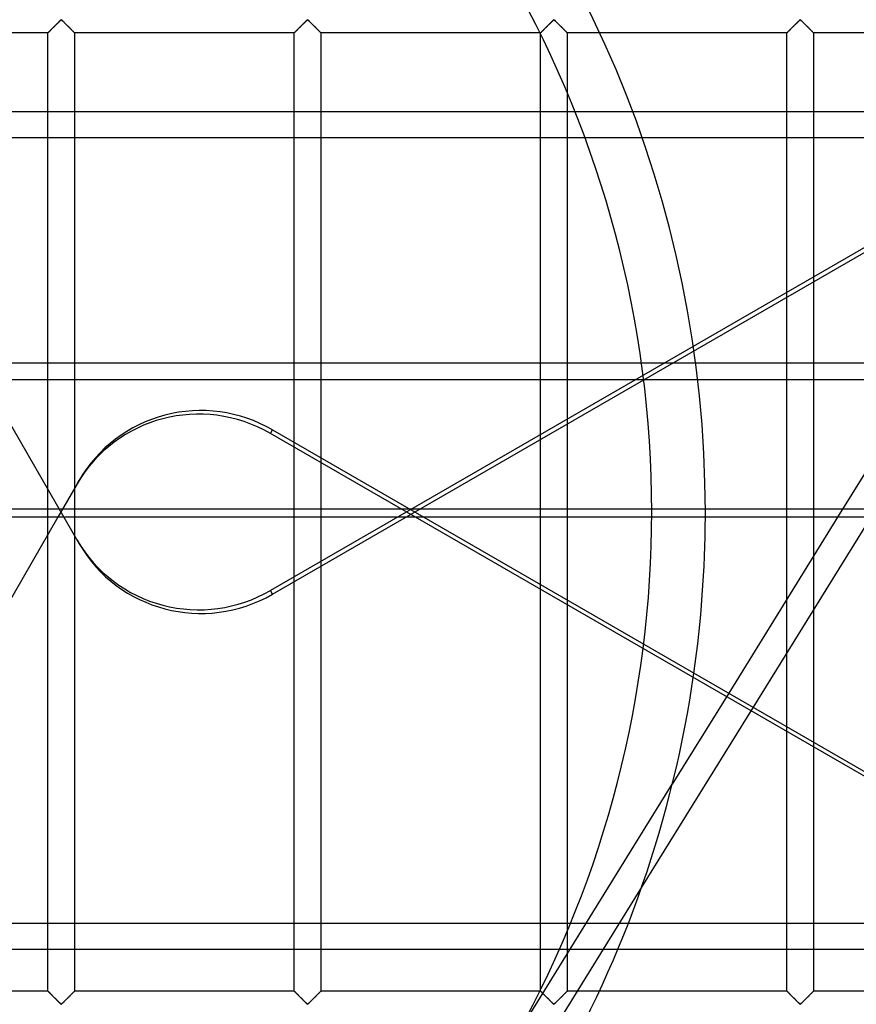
# Model space of a CAD drawing. Header units: millimetres. Extents: x -572 to 572, y -572 to 572.
# Tile 31 of 51: x 84 to 240, y -92 to 92. Entities that reach past the tile are written whole.
import ezdxf

# ---------------------------------------------------------------- set-up
doc = ezdxf.new("R2010")
doc.units = ezdxf.units.MM
doc.layers.add('MAIN-1', color=7, linetype='Continuous')
doc.layers.add('MAIN-2', color=7, linetype='Continuous')

msp = doc.modelspace()

# ---------------------------------------------------------------- linework, layer by layer
at = {"layer": 'MAIN-1'}
for p, q in [((527.5, 74.64), (-527.5, 74.64)), ((-527.5, 27.84), (527.5, 27.84)), ((527.5, -0.96), (-527.5, -0.96)), ((91.26, -0.96), (73.75, -31.28)), ((289.27, -76.79), (157.92, -0.96)), ((159.49, -0.96), (290.83, -76.79)), ((236.66, -0.96), (216.35, -33.79)), ((242.83, -0.96), (220.89, -36.41)), ((227.19, -16.26), (227.19, -0.96)), ((232.19, -0.96), (232.19, -8.19)), ((232.19, -18.16), (232.19, -42.93)), ((227.19, -40.05), (227.19, -26.24)), ((527.5, -76.79), (-527.5, -76.79))]:
    msp.add_line(p, q, dxfattribs=at)
msp.add_arc((0, 0), 212, 351.8531, 359.7405, dxfattribs=at)
at = {"layer": 'MAIN-2'}
for p, q in [((498.33, 421.9), (236.66, -0.96)), ((488.49, 191.81), (130.87, -14.66)), ((89.95, 89.95), (90.03, 90.03)), ((90.02, 90.02), (89.96, 89.96)), ((90.08, 90.08), (90.02, 90.02)), ((90.03, 90.03), (90.12, 90.12)), ((90.14, 90.14), (90.08, 90.08)), ((90.12, 90.12), (90.21, 90.21)), ((90.2, 90.2), (90.14, 90.14)), ((90.27, 90.27), (90.2, 90.2)), ((90.21, 90.21), (90.3, 90.3)), ((90.33, 90.33), (90.27, 90.27)), ((90.3, 90.3), (90.39, 90.39)), ((90.4, 90.4), (90.33, 90.33)), ((90.39, 90.39), (90.49, 90.48)), ((90.47, 90.47), (90.4, 90.4)), ((90.54, 90.53), (90.47, 90.47)), ((90.49, 90.48), (90.58, 90.58)), ((90.6, 90.6), (90.54, 90.53)), ((90.58, 90.58), (90.68, 90.68)), ((90.67, 90.67), (90.6, 90.6)), ((90.74, 90.74), (90.67, 90.67)), ((90.68, 90.68), (90.77, 90.77)), ((90.81, 90.81), (90.74, 90.74)), ((90.77, 90.77), (90.87, 90.87)), ((90.88, 90.88), (90.81, 90.81)), ((90.87, 90.87), (90.97, 90.96)), ((90.95, 90.95), (90.88, 90.88)), ((91.02, 91.01), (90.95, 90.95)), ((90.97, 90.96), (91.06, 91.06)), ((91.08, 91.08), (91.02, 91.01)), ((91.06, 91.06), (91.15, 91.15)), ((91.15, 91.15), (91.08, 91.08)), ((91.15, 91.15), (91.25, 91.24)), ((91.22, 91.21), (91.15, 91.15)), ((91.28, 91.28), (91.22, 91.21)), ((91.25, 91.24), (91.34, 91.33)), ((91.34, 91.34), (91.28, 91.28)), ((91.34, 91.33), (91.42, 91.42)), ((91.41, 91.4), (91.34, 91.34)), ((91.47, 91.46), (91.41, 91.4)), ((91.42, 91.42), (91.51, 91.5)), ((91.53, 91.52), (91.47, 91.46)), ((91.51, 91.5), (91.59, 91.58)), ((91.58, 91.58), (91.53, 91.52)), ((91.64, 91.63), (91.58, 91.58)), ((91.59, 91.58), (91.67, 91.66)), ((91.69, 91.68), (91.64, 91.63)), ((91.67, 91.66), (91.74, 91.72)), ((91.75, 91.73), (91.69, 91.68)), ((91.74, 91.72), (91.82, 91.79)), ((91.8, 91.77), (91.75, 91.73)), ((91.88, 91.8), (91.8, 91.77)), ((91.82, 91.79), (91.93, 91.79)), ((91.99, 91.74), (91.88, 91.8)), ((91.93, 91.79), (92.01, 91.72)), ((92.08, 91.66), (91.99, 91.74)), ((92.01, 91.72), (92.08, 91.66)), ((92.08, 91.66), (92.16, 91.58)), ((92.18, 91.56), (92.08, 91.66)), ((92.16, 91.58), (92.24, 91.5)), ((92.28, 91.46), (92.18, 91.56)), ((92.24, 91.5), (92.33, 91.42)), ((92.39, 91.36), (92.28, 91.46)), ((92.33, 91.42), (92.41, 91.33)), ((92.5, 91.25), (92.39, 91.36)), ((92.41, 91.33), (92.5, 91.24)), ((92.61, 91.13), (92.5, 91.25)), ((92.5, 91.24), (92.6, 91.15)), ((92.6, 91.15), (92.69, 91.06)), ((92.73, 91.02), (92.61, 91.13)), ((92.69, 91.06), (92.78, 90.96)), ((92.85, 90.9), (92.73, 91.02)), ((92.78, 90.96), (92.88, 90.87)), ((92.97, 90.78), (92.85, 90.9)), ((92.88, 90.87), (92.98, 90.77)), ((93.09, 90.66), (92.97, 90.78)), ((92.98, 90.77), (93.07, 90.68)), ((93.07, 90.68), (93.17, 90.58)), ((93.21, 90.54), (93.09, 90.66)), ((93.17, 90.58), (93.26, 90.48)), ((93.32, 90.42), (93.21, 90.54)), ((93.26, 90.48), (93.36, 90.39)), ((93.44, 90.31), (93.32, 90.42)), ((93.36, 90.39), (93.45, 90.3)), ((93.55, 90.2), (93.44, 90.31)), ((93.45, 90.3), (93.54, 90.21)), ((93.54, 90.21), (93.63, 90.12)), ((93.66, 90.09), (93.55, 90.2)), ((93.63, 90.12), (93.72, 90.03)), ((93.77, 89.98), (93.66, 90.09)), ((93.72, 90.03), (93.8, 89.95)), ((135.89, 89.95), (135.97, 90.03)), ((135.96, 90.02), (135.9, 89.96)), ((136.02, 90.08), (135.96, 90.02)), ((135.97, 90.03), (136.06, 90.12)), ((136.08, 90.14), (136.02, 90.08)), ((136.06, 90.12), (136.14, 90.21)), ((136.14, 90.2), (136.08, 90.14)), ((136.14, 90.21), (136.23, 90.3)), ((136.21, 90.27), (136.14, 90.2)), ((136.27, 90.33), (136.21, 90.27)), ((136.23, 90.3), (136.33, 90.39)), ((136.34, 90.4), (136.27, 90.33)), ((136.33, 90.39), (136.42, 90.48)), ((136.41, 90.47), (136.34, 90.4)), ((136.47, 90.53), (136.41, 90.47)), ((136.42, 90.48), (136.52, 90.58)), ((136.54, 90.6), (136.47, 90.53)), ((136.52, 90.58), (136.62, 90.68)), ((136.61, 90.67), (136.54, 90.6)), ((136.68, 90.74), (136.61, 90.67)), ((136.62, 90.68), (136.71, 90.77)), ((136.75, 90.81), (136.68, 90.74)), ((136.71, 90.77), (136.81, 90.87)), ((136.82, 90.88), (136.75, 90.81)), ((136.81, 90.87), (136.9, 90.96)), ((136.89, 90.95), (136.82, 90.88)), ((136.95, 91.01), (136.89, 90.95)), ((136.9, 90.96), (137, 91.06)), ((137.02, 91.08), (136.95, 91.01)), ((137, 91.06), (137.09, 91.15)), ((137.09, 91.15), (137.02, 91.08)), ((137.09, 91.15), (137.18, 91.24)), ((137.15, 91.21), (137.09, 91.15)), ((137.22, 91.28), (137.15, 91.21)), ((137.18, 91.24), (137.27, 91.33)), ((137.28, 91.34), (137.22, 91.28)), ((137.27, 91.33), (137.36, 91.42)), ((137.34, 91.4), (137.28, 91.34)), ((137.41, 91.46), (137.34, 91.4)), ((137.36, 91.42), (137.45, 91.5)), ((137.46, 91.52), (137.41, 91.46)), ((137.45, 91.5), (137.53, 91.58)), ((137.52, 91.58), (137.46, 91.52)), ((137.58, 91.63), (137.52, 91.58)), ((137.53, 91.58), (137.6, 91.66)), ((137.63, 91.68), (137.58, 91.63)), ((137.6, 91.66), (137.68, 91.72)), ((137.68, 91.73), (137.63, 91.68)), ((137.68, 91.72), (137.76, 91.79)), ((137.74, 91.77), (137.68, 91.73)), ((137.81, 91.8), (137.74, 91.77)), ((137.76, 91.79), (137.87, 91.79)), ((137.93, 91.74), (137.81, 91.8)), ((137.87, 91.79), (137.95, 91.72)), ((138.02, 91.66), (137.93, 91.74)), ((137.95, 91.72), (138.02, 91.66)), ((138.02, 91.66), (138.1, 91.58)), ((138.12, 91.56), (138.02, 91.66)), ((138.1, 91.58), (138.18, 91.5)), ((138.22, 91.46), (138.12, 91.56)), ((138.18, 91.5), (138.26, 91.42)), ((138.32, 91.36), (138.22, 91.46)), ((138.26, 91.42), (138.35, 91.33)), ((138.44, 91.25), (138.32, 91.36)), ((138.35, 91.33), (138.44, 91.24)), ((138.55, 91.13), (138.44, 91.25)), ((138.44, 91.24), (138.53, 91.15)), ((138.53, 91.15), (138.63, 91.06)), ((138.67, 91.02), (138.55, 91.13)), ((138.63, 91.06), (138.72, 90.96)), ((138.78, 90.9), (138.67, 91.02)), ((138.72, 90.96), (138.82, 90.87)), ((138.9, 90.78), (138.78, 90.9)), ((138.82, 90.87), (138.91, 90.77)), ((139.02, 90.66), (138.9, 90.78)), ((138.91, 90.77), (139.01, 90.68)), ((139.01, 90.68), (139.11, 90.58)), ((139.14, 90.54), (139.02, 90.66)), ((139.11, 90.58), (139.2, 90.48)), ((139.26, 90.42), (139.14, 90.54)), ((139.2, 90.48), (139.3, 90.39)), ((139.38, 90.31), (139.26, 90.42)), ((139.3, 90.39), (139.39, 90.3)), ((139.49, 90.2), (139.38, 90.31)), ((139.39, 90.3), (139.48, 90.21)), ((139.48, 90.21), (139.57, 90.12)), ((139.6, 90.09), (139.49, 90.2)), ((139.57, 90.12), (139.65, 90.03)), ((139.7, 89.98), (139.6, 90.09)), ((139.65, 90.03), (139.74, 89.95)), ((181.82, 89.95), (181.91, 90.03)), ((181.89, 90.02), (181.83, 89.96)), ((181.95, 90.08), (181.89, 90.02)), ((181.91, 90.03), (181.99, 90.12)), ((182.02, 90.14), (181.95, 90.08)), ((181.99, 90.12), (182.08, 90.21)), ((182.08, 90.2), (182.02, 90.14)), ((182.08, 90.21), (182.17, 90.3)), ((182.14, 90.27), (182.08, 90.2)), ((182.21, 90.33), (182.14, 90.27)), ((182.17, 90.3), (182.27, 90.39)), ((182.28, 90.4), (182.21, 90.33)), ((182.27, 90.39), (182.36, 90.48)), ((182.34, 90.47), (182.28, 90.4)), ((182.41, 90.53), (182.34, 90.47)), ((182.36, 90.48), (182.46, 90.58)), ((182.48, 90.6), (182.41, 90.53)), ((182.46, 90.58), (182.55, 90.68)), ((182.55, 90.67), (182.48, 90.6)), ((182.55, 90.68), (182.65, 90.77)), ((182.62, 90.74), (182.55, 90.67)), ((182.69, 90.81), (182.62, 90.74)), ((182.65, 90.77), (182.75, 90.87)), ((182.76, 90.88), (182.69, 90.81)), ((182.75, 90.87), (182.84, 90.96)), ((182.82, 90.95), (182.76, 90.88)), ((182.89, 91.01), (182.82, 90.95)), ((182.84, 90.96), (182.94, 91.06)), ((182.96, 91.08), (182.89, 91.01)), ((182.94, 91.06), (183.03, 91.15)), ((183.02, 91.15), (182.96, 91.08)), ((183.09, 91.21), (183.02, 91.15)), ((183.03, 91.15), (183.12, 91.24)), ((183.16, 91.28), (183.09, 91.21)), ((183.12, 91.24), (183.21, 91.33)), ((183.22, 91.34), (183.16, 91.28)), ((183.21, 91.33), (183.3, 91.42)), ((183.28, 91.4), (183.22, 91.34)), ((183.34, 91.46), (183.28, 91.4)), ((183.3, 91.42), (183.38, 91.5)), ((183.4, 91.52), (183.34, 91.46)), ((183.38, 91.5), (183.46, 91.58)), ((183.46, 91.58), (183.4, 91.52)), ((183.46, 91.58), (183.54, 91.66)), ((183.52, 91.63), (183.46, 91.58)), ((183.57, 91.68), (183.52, 91.63)), ((183.54, 91.66), (183.62, 91.72)), ((183.62, 91.73), (183.57, 91.68)), ((183.62, 91.72), (183.69, 91.79)), ((183.68, 91.77), (183.62, 91.73)), ((183.75, 91.8), (183.68, 91.77)), ((183.69, 91.79), (183.81, 91.79)), ((183.86, 91.74), (183.75, 91.8)), ((183.81, 91.79), (183.88, 91.72)), ((183.96, 91.66), (183.86, 91.74)), ((183.88, 91.72), (183.96, 91.66)), ((183.96, 91.66), (184.04, 91.58)), ((184.05, 91.56), (183.96, 91.66)), ((184.04, 91.58), (184.12, 91.5)), ((184.15, 91.46), (184.05, 91.56)), ((184.12, 91.5), (184.2, 91.42)), ((184.26, 91.36), (184.15, 91.46)), ((184.2, 91.42), (184.29, 91.33)), ((184.37, 91.25), (184.26, 91.36)), ((184.29, 91.33), (184.38, 91.24)), ((184.49, 91.13), (184.37, 91.25)), ((184.38, 91.24), (184.47, 91.15)), ((184.47, 91.15), (184.56, 91.06)), ((184.6, 91.02), (184.49, 91.13)), ((184.56, 91.06), (184.66, 90.96)), ((184.72, 90.9), (184.6, 91.02)), ((184.66, 90.96), (184.75, 90.87)), ((184.84, 90.78), (184.72, 90.9)), ((184.75, 90.87), (184.85, 90.77)), ((184.96, 90.66), (184.84, 90.78)), ((184.85, 90.77), (184.95, 90.68)), ((184.95, 90.68), (185.04, 90.58)), ((185.08, 90.54), (184.96, 90.66)), ((185.04, 90.58), (185.14, 90.48)), ((185.2, 90.42), (185.08, 90.54)), ((185.14, 90.48), (185.23, 90.39)), ((185.32, 90.31), (185.2, 90.42)), ((185.23, 90.39), (185.33, 90.3)), ((185.43, 90.2), (185.32, 90.31)), ((185.33, 90.3), (185.42, 90.21)), ((185.42, 90.21), (185.51, 90.12)), ((185.54, 90.09), (185.43, 90.2)), ((185.51, 90.12), (185.59, 90.03)), ((185.64, 89.98), (185.54, 90.09)), ((185.59, 90.03), (185.68, 89.95)), ((227.76, 89.95), (227.85, 90.03)), ((227.83, 90.02), (227.77, 89.96)), ((227.89, 90.08), (227.83, 90.02)), ((227.85, 90.03), (227.93, 90.12)), ((227.95, 90.14), (227.89, 90.08)), ((227.93, 90.12), (228.02, 90.21)), ((228.02, 90.2), (227.95, 90.14)), ((228.02, 90.21), (228.11, 90.3)), ((228.08, 90.27), (228.02, 90.2)), ((228.15, 90.33), (228.08, 90.27)), ((228.11, 90.3), (228.2, 90.39)), ((228.21, 90.4), (228.15, 90.33)), ((228.2, 90.39), (228.3, 90.48)), ((228.28, 90.47), (228.21, 90.4)), ((228.35, 90.53), (228.28, 90.47)), ((228.3, 90.48), (228.39, 90.58)), ((228.42, 90.6), (228.35, 90.53)), ((228.39, 90.58), (228.49, 90.68)), ((228.49, 90.67), (228.42, 90.6)), ((228.49, 90.68), (228.59, 90.77)), ((228.56, 90.74), (228.49, 90.67)), ((228.62, 90.81), (228.56, 90.74)), ((228.59, 90.77), (228.68, 90.87)), ((228.69, 90.88), (228.62, 90.81)), ((228.68, 90.87), (228.78, 90.96)), ((228.76, 90.95), (228.69, 90.88)), ((228.83, 91.01), (228.76, 90.95)), ((228.78, 90.96), (228.87, 91.06)), ((228.9, 91.08), (228.83, 91.01)), ((228.87, 91.06), (228.97, 91.15)), ((228.96, 91.15), (228.9, 91.08)), ((229.03, 91.21), (228.96, 91.15)), ((228.97, 91.15), (229.06, 91.24)), ((229.09, 91.28), (229.03, 91.21)), ((229.06, 91.24), (229.15, 91.33)), ((229.16, 91.34), (229.09, 91.28)), ((229.15, 91.33), (229.24, 91.42)), ((229.22, 91.4), (229.16, 91.34)), ((229.28, 91.46), (229.22, 91.4)), ((229.24, 91.42), (229.32, 91.5)), ((229.34, 91.52), (229.28, 91.46)), ((229.32, 91.5), (229.4, 91.58)), ((229.4, 91.58), (229.34, 91.52)), ((229.4, 91.58), (229.48, 91.66)), ((229.45, 91.63), (229.4, 91.58)), ((229.51, 91.68), (229.45, 91.63)), ((229.48, 91.66), (229.55, 91.72)), ((229.56, 91.73), (229.51, 91.68)), ((229.55, 91.72), (229.63, 91.79)), ((229.61, 91.77), (229.56, 91.73)), ((229.69, 91.8), (229.61, 91.77)), ((229.63, 91.79), (229.74, 91.79)), ((229.8, 91.74), (229.69, 91.8)), ((229.74, 91.79), (229.82, 91.72)), ((229.89, 91.66), (229.8, 91.74)), ((229.82, 91.72), (229.9, 91.66)), ((229.99, 91.56), (229.89, 91.66)), ((229.9, 91.66), (229.97, 91.58)), ((229.97, 91.58), (230.05, 91.5)), ((230.09, 91.46), (229.99, 91.56)), ((230.05, 91.5), (230.14, 91.42)), ((230.2, 91.36), (230.09, 91.46)), ((230.14, 91.42), (230.23, 91.33)), ((230.31, 91.25), (230.2, 91.36)), ((230.23, 91.33), (230.32, 91.24)), ((230.42, 91.13), (230.31, 91.25)), ((230.32, 91.24), (230.41, 91.15)), ((230.41, 91.15), (230.5, 91.06)), ((230.54, 91.02), (230.42, 91.13)), ((230.5, 91.06), (230.6, 90.96)), ((230.66, 90.9), (230.54, 91.02)), ((230.6, 90.96), (230.69, 90.87)), ((230.78, 90.78), (230.66, 90.9)), ((230.69, 90.87), (230.79, 90.77)), ((230.9, 90.66), (230.78, 90.78)), ((230.79, 90.77), (230.88, 90.68)), ((230.88, 90.68), (230.98, 90.58)), ((231.02, 90.54), (230.9, 90.66)), ((230.98, 90.58), (231.08, 90.48)), ((231.14, 90.42), (231.02, 90.54)), ((231.08, 90.48), (231.17, 90.39)), ((231.25, 90.31), (231.14, 90.42)), ((231.17, 90.39), (231.27, 90.3)), ((231.37, 90.2), (231.25, 90.31)), ((231.27, 90.3), (231.36, 90.21)), ((231.36, 90.21), (231.44, 90.12)), ((231.47, 90.09), (231.37, 90.2)), ((231.44, 90.12), (231.53, 90.03)), ((231.58, 89.98), (231.47, 90.09)), ((231.53, 90.03), (231.61, 89.95)), ((89.38, 89.38), (48.44, 89.38)), ((89.38, 89.38), (89.39, 89.39)), ((89.38, 89.38), (89.38, 89.38)), ((89.38, -89.38), (89.38, 89.38)), ((89.39, 89.38), (89.38, 89.38)), ((89.38, 89.38), (89.38, 89.38)), ((89.39, 89.39), (89.42, 89.42)), ((89.4, 89.4), (89.39, 89.38)), ((89.41, 89.41), (89.4, 89.4)), ((89.43, 89.43), (89.41, 89.41)), ((89.42, 89.42), (89.45, 89.45)), ((89.46, 89.46), (89.43, 89.43)), ((89.45, 89.45), (89.49, 89.49)), ((89.49, 89.48), (89.46, 89.46)), ((89.49, 89.49), (89.53, 89.53)), ((89.52, 89.52), (89.49, 89.48)), ((89.56, 89.55), (89.52, 89.52)), ((89.53, 89.53), (89.59, 89.59)), ((89.6, 89.59), (89.56, 89.55)), ((89.59, 89.59), (89.65, 89.65)), ((89.64, 89.64), (89.6, 89.59)), ((89.69, 89.69), (89.64, 89.64)), ((89.65, 89.65), (89.72, 89.72)), ((89.74, 89.74), (89.69, 89.69)), ((89.72, 89.72), (89.79, 89.79)), ((89.79, 89.79), (89.74, 89.74)), ((89.79, 89.79), (89.87, 89.87)), ((89.84, 89.84), (89.79, 89.79)), ((89.9, 89.9), (89.84, 89.84)), ((89.87, 89.87), (89.95, 89.95)), ((89.96, 89.96), (89.9, 89.9)), ((93.87, 89.88), (93.77, 89.98)), ((93.8, 89.95), (93.88, 89.87)), ((93.97, 89.78), (93.87, 89.88)), ((93.88, 89.87), (93.96, 89.79)), ((93.96, 89.79), (94.03, 89.72)), ((94.05, 89.69), (93.97, 89.78)), ((94.03, 89.72), (94.1, 89.65)), ((94.14, 89.61), (94.05, 89.69)), ((94.1, 89.65), (94.16, 89.59)), ((94.21, 89.54), (94.14, 89.61)), ((94.16, 89.59), (94.22, 89.53)), ((94.27, 89.48), (94.21, 89.54)), ((94.22, 89.53), (94.26, 89.49)), ((94.26, 89.49), (94.3, 89.45)), ((94.31, 89.44), (94.27, 89.48)), ((94.3, 89.45), (94.33, 89.42)), ((94.35, 89.4), (94.31, 89.44)), ((94.33, 89.42), (94.36, 89.39)), ((94.37, 89.38), (94.35, 89.4)), ((94.36, 89.39), (94.37, 89.38)), ((94.37, 89.38), (94.37, -89.38)), ((94.37, 89.38), (94.37, 89.38)), ((94.37, 89.38), (94.37, 89.38)), ((135.31, 89.38), (94.37, 89.38)), ((135.31, 89.38), (135.32, 89.38)), ((135.31, -89.38), (135.31, 89.38)), ((135.32, 89.38), (135.31, 89.38)), ((135.33, 89.4), (135.32, 89.38)), ((135.32, 89.38), (135.33, 89.39)), ((135.32, 89.38), (135.32, 89.38)), ((135.33, 89.39), (135.35, 89.42)), ((135.35, 89.41), (135.33, 89.4)), ((135.35, 89.42), (135.38, 89.45)), ((135.37, 89.43), (135.35, 89.41)), ((135.39, 89.46), (135.37, 89.43)), ((135.38, 89.45), (135.42, 89.49)), ((135.42, 89.48), (135.39, 89.46)), ((135.42, 89.49), (135.47, 89.53)), ((135.46, 89.52), (135.42, 89.48)), ((135.49, 89.55), (135.46, 89.52)), ((135.47, 89.53), (135.53, 89.59)), ((135.53, 89.59), (135.49, 89.55)), ((135.53, 89.59), (135.59, 89.65)), ((135.58, 89.64), (135.53, 89.59)), ((135.62, 89.69), (135.58, 89.64)), ((135.59, 89.65), (135.65, 89.72)), ((135.67, 89.74), (135.62, 89.69)), ((135.65, 89.72), (135.73, 89.79)), ((135.73, 89.79), (135.67, 89.74)), ((135.73, 89.79), (135.81, 89.87)), ((135.78, 89.84), (135.73, 89.79)), ((135.84, 89.9), (135.78, 89.84)), ((135.81, 89.87), (135.89, 89.95)), ((135.9, 89.96), (135.84, 89.9)), ((139.81, 89.88), (139.7, 89.98)), ((139.74, 89.95), (139.82, 89.87)), ((139.9, 89.78), (139.81, 89.88)), ((139.82, 89.87), (139.9, 89.79)), ((139.9, 89.79), (139.97, 89.72)), ((139.99, 89.69), (139.9, 89.78)), ((139.97, 89.72), (140.04, 89.65)), ((140.07, 89.61), (139.99, 89.69)), ((140.04, 89.65), (140.1, 89.59)), ((140.14, 89.54), (140.07, 89.61)), ((140.1, 89.59), (140.15, 89.53)), ((140.2, 89.48), (140.14, 89.54)), ((140.15, 89.53), (140.2, 89.49)), ((140.2, 89.49), (140.24, 89.45)), ((140.25, 89.44), (140.2, 89.48)), ((140.24, 89.45), (140.27, 89.42)), ((140.28, 89.4), (140.25, 89.44)), ((140.27, 89.42), (140.29, 89.39)), ((140.3, 89.38), (140.28, 89.4)), ((140.29, 89.39), (140.31, 89.38)), ((140.31, 89.38), (140.3, 89.38)), ((140.31, 89.38), (140.31, -89.38)), ((140.31, 89.38), (140.31, 89.38)), ((181.25, 89.38), (140.31, 89.38)), ((181.25, 89.38), (181.26, 89.38)), ((181.25, -89.38), (181.25, 89.38)), ((181.26, 89.38), (181.25, 89.38)), ((181.25, 89.38), (181.25, 89.38)), ((181.27, 89.4), (181.26, 89.38)), ((181.26, 89.38), (181.27, 89.39)), ((181.27, 89.39), (181.29, 89.42)), ((181.29, 89.41), (181.27, 89.4)), ((181.29, 89.42), (181.32, 89.45)), ((181.31, 89.43), (181.29, 89.41)), ((181.33, 89.46), (181.31, 89.43)), ((181.32, 89.45), (181.36, 89.49)), ((181.36, 89.48), (181.33, 89.46)), ((181.36, 89.49), (181.41, 89.53)), ((181.39, 89.52), (181.36, 89.48)), ((181.43, 89.55), (181.39, 89.52)), ((181.41, 89.53), (181.46, 89.59)), ((181.47, 89.59), (181.43, 89.55)), ((181.46, 89.59), (181.52, 89.65)), ((181.51, 89.64), (181.47, 89.59)), ((181.56, 89.69), (181.51, 89.64)), ((181.52, 89.65), (181.59, 89.72)), ((181.61, 89.74), (181.56, 89.69)), ((181.59, 89.72), (181.67, 89.79)), ((181.66, 89.79), (181.61, 89.74)), ((181.72, 89.84), (181.66, 89.79)), ((181.67, 89.79), (181.74, 89.87)), ((181.78, 89.9), (181.72, 89.84)), ((181.74, 89.87), (181.82, 89.95)), ((181.83, 89.96), (181.78, 89.9)), ((185.74, 89.88), (185.64, 89.98)), ((185.68, 89.95), (185.76, 89.87)), ((185.84, 89.78), (185.74, 89.88)), ((185.76, 89.87), (185.83, 89.79)), ((185.83, 89.79), (185.91, 89.72)), ((185.93, 89.69), (185.84, 89.78)), ((185.91, 89.72), (185.98, 89.65)), ((186.01, 89.61), (185.93, 89.69)), ((185.98, 89.65), (186.04, 89.59)), ((186.08, 89.54), (186.01, 89.61)), ((186.04, 89.59), (186.09, 89.53)), ((186.14, 89.48), (186.08, 89.54)), ((186.09, 89.53), (186.14, 89.49)), ((186.14, 89.49), (186.18, 89.45)), ((186.19, 89.44), (186.14, 89.48)), ((186.18, 89.45), (186.21, 89.42)), ((186.22, 89.4), (186.19, 89.44)), ((186.21, 89.42), (186.23, 89.39)), ((186.24, 89.38), (186.22, 89.4)), ((186.23, 89.39), (186.24, 89.38)), ((186.24, 89.38), (186.25, 89.38)), ((186.25, 89.38), (186.24, 89.38)), ((186.25, 89.38), (186.25, -89.38)), ((227.19, 89.38), (186.25, 89.38)), ((227.19, 89.38), (227.21, 89.39)), ((227.19, 89.38), (227.19, 89.38)), ((227.19, -0.96), (227.19, 89.38)), ((227.2, 89.38), (227.19, 89.38)), ((227.19, 89.38), (227.19, 89.38)), ((227.21, 89.4), (227.2, 89.38)), ((227.21, 89.39), (227.23, 89.42)), ((227.22, 89.41), (227.21, 89.4)), ((227.25, 89.43), (227.22, 89.41)), ((227.23, 89.42), (227.26, 89.45)), ((227.27, 89.46), (227.25, 89.43)), ((227.26, 89.45), (227.3, 89.49)), ((227.3, 89.48), (227.27, 89.46)), ((227.3, 89.49), (227.35, 89.53)), ((227.33, 89.52), (227.3, 89.48)), ((227.37, 89.55), (227.33, 89.52)), ((227.35, 89.53), (227.4, 89.59)), ((227.41, 89.59), (227.37, 89.55)), ((227.4, 89.59), (227.46, 89.65)), ((227.45, 89.64), (227.41, 89.59)), ((227.5, 89.69), (227.45, 89.64)), ((227.46, 89.65), (227.53, 89.72)), ((227.55, 89.74), (227.5, 89.69)), ((227.53, 89.72), (227.6, 89.79)), ((227.6, 89.79), (227.55, 89.74)), ((227.6, 89.79), (227.68, 89.87)), ((227.66, 89.84), (227.6, 89.79)), ((227.71, 89.9), (227.66, 89.84)), ((227.68, 89.87), (227.76, 89.95)), ((227.77, 89.96), (227.71, 89.9)), ((231.68, 89.88), (231.58, 89.98)), ((231.61, 89.95), (231.69, 89.87)), ((231.78, 89.78), (231.68, 89.88)), ((231.69, 89.87), (231.77, 89.79)), ((231.77, 89.79), (231.85, 89.72)), ((231.87, 89.69), (231.78, 89.78)), ((231.85, 89.72), (231.91, 89.65)), ((231.95, 89.61), (231.87, 89.69)), ((231.91, 89.65), (231.97, 89.59)), ((232.02, 89.54), (231.95, 89.61)), ((231.97, 89.59), (232.03, 89.53)), ((232.08, 89.48), (232.02, 89.54)), ((232.03, 89.53), (232.08, 89.49)), ((232.08, 89.49), (232.12, 89.45)), ((232.12, 89.44), (232.08, 89.48)), ((232.12, 89.45), (232.15, 89.42)), ((232.16, 89.4), (232.12, 89.44)), ((232.15, 89.42), (232.17, 89.39)), ((232.18, 89.38), (232.16, 89.4)), ((232.17, 89.39), (232.18, 89.38)), ((232.18, 89.38), (232.19, 89.38)), ((232.19, 89.38), (232.18, 89.38)), ((232.19, 89.38), (232.19, -0.96)), ((273.13, 89.38), (232.19, 89.38)), ((131.26, -15.34), (287.1, 74.64)), ((-527.5, 69.88), (527.5, 69.88)), ((74.14, 30.61), (95.23, -5.92)), ((527.5, 24.63), (-527.5, 24.63)), ((130.87, 14.66), (131.26, 15.34)), ((131.26, 15.34), (159.49, -0.96)), ((157.92, -0.96), (130.87, 14.66)), ((94.84, 5.24), (95.23, 5.92)), ((94.84, 5.24), (91.26, -0.96)), ((-527.5, 0.58), (527.5, 0.58)), ((202, 0), (202, 0)), ((212, 0), (212, 0)), ((212, 0), (212, 0)), ((232.19, -8.19), (232.19, -18.16)), ((131.26, -15.34), (130.87, -14.66)), ((227.19, -26.24), (227.19, -16.26)), ((216.35, -33.79), (205.83, -50.78)), ((220.89, -36.41), (200.11, -70)), ((227.19, -89.38), (227.19, -40.05)), ((232.19, -42.93), (232.19, -89.38)), ((176.85, -97.62), (205.83, -50.78)), ((205.83, -50.78), (205.83, -50.78)), ((200.11, -70), (176.02, -108.92)), ((200.11, -70), (200.11, -70)), ((-527.5, -81.55), (527.5, -81.55)), ((89.38, -89.38), (48.44, -89.38)), ((89.39, -89.39), (89.38, -89.38)), ((89.38, -89.38), (89.38, -89.38)), ((89.38, -89.38), (89.38, -89.38)), ((89.38, -89.38), (89.4, -89.4)), ((89.42, -89.42), (89.39, -89.39)), ((89.4, -89.4), (89.44, -89.44)), ((89.45, -89.45), (89.42, -89.42)), ((89.44, -89.44), (89.48, -89.48)), ((89.49, -89.49), (89.45, -89.45)), ((89.48, -89.48), (89.54, -89.54)), ((89.53, -89.53), (89.49, -89.49)), ((89.59, -89.59), (89.53, -89.53)), ((89.54, -89.54), (89.61, -89.61)), ((89.65, -89.65), (89.59, -89.59)), ((89.61, -89.61), (89.7, -89.69)), ((89.72, -89.72), (89.65, -89.65)), ((89.7, -89.69), (89.78, -89.78)), ((89.79, -89.79), (89.72, -89.72)), ((89.78, -89.78), (89.88, -89.88)), ((89.87, -89.87), (89.79, -89.79)), ((89.95, -89.95), (89.87, -89.87)), ((89.88, -89.88), (89.98, -89.98)), ((90.03, -90.03), (89.95, -89.95)), ((89.98, -89.98), (90.09, -90.09)), ((93.8, -89.95), (93.72, -90.03)), ((93.73, -90.02), (93.79, -89.96)), ((93.79, -89.96), (93.85, -89.9)), ((93.88, -89.87), (93.8, -89.95)), ((93.85, -89.9), (93.91, -89.84)), ((93.96, -89.79), (93.88, -89.87)), ((93.91, -89.84), (93.96, -89.79)), ((94.03, -89.72), (93.96, -89.79)), ((93.96, -89.79), (94.01, -89.74)), ((94.01, -89.74), (94.06, -89.69)), ((94.1, -89.65), (94.03, -89.72)), ((94.06, -89.69), (94.11, -89.64)), ((94.16, -89.59), (94.1, -89.65)), ((94.11, -89.64), (94.15, -89.59)), ((94.15, -89.59), (94.19, -89.55)), ((94.22, -89.53), (94.16, -89.59)), ((94.19, -89.55), (94.23, -89.52)), ((94.26, -89.49), (94.22, -89.53)), ((94.23, -89.52), (94.26, -89.48)), ((94.3, -89.45), (94.26, -89.49)), ((94.26, -89.48), (94.29, -89.46)), ((94.29, -89.46), (94.32, -89.43)), ((94.33, -89.42), (94.3, -89.45)), ((94.32, -89.43), (94.34, -89.41)), ((94.36, -89.39), (94.33, -89.42)), ((94.34, -89.41), (94.35, -89.4)), ((94.35, -89.4), (94.36, -89.38)), ((94.37, -89.38), (94.36, -89.39)), ((94.36, -89.38), (94.37, -89.38)), ((94.37, -89.38), (94.37, -89.38)), ((94.37, -89.38), (94.37, -89.38)), ((135.31, -89.38), (94.37, -89.38)), ((135.32, -89.38), (135.31, -89.38)), ((135.31, -89.38), (135.32, -89.38)), ((135.33, -89.39), (135.32, -89.38)), ((135.32, -89.38), (135.34, -89.4)), ((135.35, -89.42), (135.33, -89.39)), ((135.34, -89.4), (135.38, -89.44)), ((135.38, -89.45), (135.35, -89.42)), ((135.38, -89.44), (135.42, -89.48)), ((135.42, -89.49), (135.38, -89.45)), ((135.42, -89.48), (135.48, -89.54)), ((135.47, -89.53), (135.42, -89.49)), ((135.53, -89.59), (135.47, -89.53)), ((135.48, -89.54), (135.55, -89.61)), ((135.59, -89.65), (135.53, -89.59)), ((135.55, -89.61), (135.63, -89.69)), ((135.65, -89.72), (135.59, -89.65)), ((135.63, -89.69), (135.72, -89.78)), ((135.73, -89.79), (135.65, -89.72)), ((135.72, -89.78), (135.82, -89.88)), ((135.81, -89.87), (135.73, -89.79)), ((135.89, -89.95), (135.81, -89.87)), ((135.82, -89.88), (135.92, -89.98)), ((135.97, -90.03), (135.89, -89.95)), ((135.92, -89.98), (136.03, -90.09)), ((139.74, -89.95), (139.65, -90.03)), ((139.67, -90.02), (139.73, -89.96)), ((139.73, -89.96), (139.79, -89.9)), ((139.82, -89.87), (139.74, -89.95)), ((139.79, -89.9), (139.84, -89.84)), ((139.9, -89.79), (139.82, -89.87)), ((139.84, -89.84), (139.9, -89.79)), ((139.97, -89.72), (139.9, -89.79)), ((139.9, -89.79), (139.95, -89.74)), ((139.95, -89.74), (140, -89.69)), ((140.04, -89.65), (139.97, -89.72)), ((140, -89.69), (140.05, -89.64)), ((140.1, -89.59), (140.04, -89.65)), ((140.05, -89.64), (140.09, -89.59)), ((140.09, -89.59), (140.13, -89.55)), ((140.15, -89.53), (140.1, -89.59)), ((140.13, -89.55), (140.17, -89.52)), ((140.2, -89.49), (140.15, -89.53)), ((140.17, -89.52), (140.2, -89.48)), ((140.24, -89.45), (140.2, -89.49)), ((140.2, -89.48), (140.23, -89.46)), ((140.23, -89.46), (140.25, -89.43)), ((140.27, -89.42), (140.24, -89.45)), ((140.25, -89.43), (140.28, -89.41)), ((140.29, -89.39), (140.27, -89.42)), ((140.28, -89.41), (140.29, -89.4)), ((140.31, -89.38), (140.29, -89.39)), ((140.29, -89.4), (140.3, -89.38)), ((140.3, -89.38), (140.31, -89.38)), ((140.31, -89.38), (140.31, -89.38)), ((140.31, -89.38), (140.31, -89.38)), ((181.25, -89.38), (140.31, -89.38)), ((181.26, -89.38), (181.25, -89.38)), ((181.25, -89.38), (181.26, -89.38)), ((181.27, -89.39), (181.26, -89.38)), ((181.26, -89.38), (181.28, -89.4)), ((181.29, -89.42), (181.27, -89.39)), ((181.28, -89.4), (181.31, -89.44)), ((181.32, -89.45), (181.29, -89.42)), ((181.31, -89.44), (181.36, -89.48)), ((181.36, -89.49), (181.32, -89.45)), ((181.36, -89.48), (181.42, -89.54)), ((181.41, -89.53), (181.36, -89.49)), ((181.46, -89.59), (181.41, -89.53)), ((181.42, -89.54), (181.49, -89.61)), ((181.52, -89.65), (181.46, -89.59)), ((181.49, -89.61), (181.57, -89.69)), ((181.59, -89.72), (181.52, -89.65)), ((181.57, -89.69), (181.66, -89.78)), ((181.67, -89.79), (181.59, -89.72)), ((181.66, -89.78), (181.76, -89.88)), ((181.74, -89.87), (181.67, -89.79)), ((181.82, -89.95), (181.74, -89.87)), ((181.76, -89.88), (181.86, -89.98)), ((181.91, -90.03), (181.82, -89.95)), ((181.86, -89.98), (181.96, -90.09)), ((185.68, -89.95), (185.59, -90.03)), ((185.61, -90.02), (185.67, -89.96)), ((185.67, -89.96), (185.72, -89.9)), ((185.76, -89.87), (185.68, -89.95)), ((185.72, -89.9), (185.78, -89.84)), ((185.83, -89.79), (185.76, -89.87)), ((185.78, -89.84), (185.84, -89.79)), ((185.91, -89.72), (185.83, -89.79)), ((185.84, -89.79), (185.89, -89.74)), ((185.89, -89.74), (185.94, -89.69)), ((185.98, -89.65), (185.91, -89.72)), ((185.94, -89.69), (185.99, -89.64)), ((186.04, -89.59), (185.98, -89.65)), ((185.99, -89.64), (186.03, -89.59)), ((186.03, -89.59), (186.07, -89.55)), ((186.09, -89.53), (186.04, -89.59)), ((186.07, -89.55), (186.11, -89.52)), ((186.14, -89.49), (186.09, -89.53)), ((186.11, -89.52), (186.14, -89.48)), ((186.18, -89.45), (186.14, -89.49)), ((186.14, -89.48), (186.17, -89.46)), ((186.17, -89.46), (186.19, -89.43)), ((186.21, -89.42), (186.18, -89.45)), ((186.19, -89.43), (186.21, -89.41)), ((186.23, -89.39), (186.21, -89.42)), ((186.21, -89.41), (186.23, -89.4)), ((186.24, -89.38), (186.23, -89.39)), ((186.23, -89.4), (186.24, -89.38)), ((186.25, -89.38), (186.24, -89.38)), ((186.24, -89.38), (186.25, -89.38)), ((186.25, -89.38), (186.25, -89.38)), ((227.19, -89.38), (186.25, -89.38)), ((227.21, -89.39), (227.19, -89.38)), ((227.19, -89.38), (227.19, -89.38)), ((227.19, -89.38), (227.2, -89.38)), ((227.2, -89.38), (227.22, -89.4)), ((227.23, -89.42), (227.21, -89.39)), ((227.22, -89.4), (227.25, -89.44)), ((227.26, -89.45), (227.23, -89.42)), ((227.25, -89.44), (227.3, -89.48)), ((227.3, -89.49), (227.26, -89.45)), ((227.3, -89.48), (227.36, -89.54)), ((227.35, -89.53), (227.3, -89.49)), ((227.4, -89.59), (227.35, -89.53)), ((227.36, -89.54), (227.43, -89.61)), ((227.46, -89.65), (227.4, -89.59)), ((227.43, -89.61), (227.51, -89.69)), ((227.53, -89.72), (227.46, -89.65)), ((227.51, -89.69), (227.6, -89.78)), ((227.6, -89.79), (227.53, -89.72)), ((227.6, -89.78), (227.69, -89.88)), ((227.68, -89.87), (227.6, -89.79)), ((227.76, -89.95), (227.68, -89.87)), ((227.69, -89.88), (227.8, -89.98)), ((227.85, -90.03), (227.76, -89.95)), ((227.8, -89.98), (227.9, -90.09)), ((231.61, -89.95), (231.53, -90.03)), ((231.54, -90.02), (231.6, -89.96)), ((231.6, -89.96), (231.66, -89.9)), ((231.69, -89.87), (231.61, -89.95)), ((231.66, -89.9), (231.72, -89.84)), ((231.77, -89.79), (231.69, -89.87)), ((231.72, -89.84), (231.77, -89.79)), ((231.85, -89.72), (231.77, -89.79)), ((231.77, -89.79), (231.83, -89.74)), ((231.83, -89.74), (231.88, -89.69)), ((231.91, -89.65), (231.85, -89.72)), ((231.88, -89.69), (231.92, -89.64)), ((231.97, -89.59), (231.91, -89.65)), ((231.92, -89.64), (231.97, -89.59)), ((232.03, -89.53), (231.97, -89.59)), ((231.97, -89.59), (232.01, -89.55)), ((232.01, -89.55), (232.04, -89.52)), ((232.08, -89.49), (232.03, -89.53)), ((232.04, -89.52), (232.08, -89.48)), ((232.12, -89.45), (232.08, -89.49)), ((232.08, -89.48), (232.11, -89.46)), ((232.11, -89.46), (232.13, -89.43)), ((232.15, -89.42), (232.12, -89.45)), ((232.13, -89.43), (232.15, -89.41)), ((232.17, -89.39), (232.15, -89.42)), ((232.15, -89.41), (232.17, -89.4)), ((232.18, -89.38), (232.17, -89.39)), ((232.17, -89.4), (232.18, -89.38)), ((232.19, -89.38), (232.18, -89.38)), ((232.18, -89.38), (232.18, -89.38)), ((232.18, -89.38), (232.19, -89.38)), ((273.13, -89.38), (232.19, -89.38)), ((90.12, -90.12), (90.03, -90.03)), ((90.09, -90.09), (90.2, -90.2)), ((90.21, -90.21), (90.12, -90.12)), ((90.2, -90.2), (90.31, -90.31)), ((90.3, -90.3), (90.21, -90.21)), ((90.39, -90.39), (90.3, -90.3)), ((90.31, -90.31), (90.43, -90.42)), ((90.49, -90.48), (90.39, -90.39)), ((90.43, -90.42), (90.54, -90.54)), ((90.58, -90.58), (90.49, -90.48)), ((90.54, -90.54), (90.66, -90.66)), ((90.68, -90.68), (90.58, -90.58)), ((90.66, -90.66), (90.78, -90.78)), ((90.77, -90.77), (90.68, -90.68)), ((90.87, -90.87), (90.77, -90.77)), ((90.78, -90.78), (90.9, -90.9)), ((90.97, -90.96), (90.87, -90.87)), ((90.9, -90.9), (91.02, -91.02)), ((91.06, -91.06), (90.97, -90.96)), ((91.02, -91.02), (91.14, -91.13)), ((91.15, -91.15), (91.06, -91.06)), ((91.14, -91.13), (91.25, -91.25)), ((91.25, -91.24), (91.15, -91.15)), ((91.34, -91.33), (91.25, -91.24)), ((91.25, -91.25), (91.36, -91.36)), ((91.42, -91.42), (91.34, -91.33)), ((91.36, -91.36), (91.47, -91.46)), ((91.51, -91.5), (91.42, -91.42)), ((91.47, -91.46), (91.57, -91.56)), ((91.59, -91.58), (91.51, -91.5)), ((91.57, -91.56), (91.67, -91.66)), ((91.67, -91.66), (91.59, -91.58)), ((91.74, -91.72), (91.67, -91.66)), ((91.67, -91.66), (91.76, -91.74)), ((91.82, -91.79), (91.74, -91.72)), ((91.76, -91.74), (91.88, -91.8)), ((91.93, -91.79), (91.82, -91.79)), ((91.88, -91.8), (91.95, -91.77)), ((92.01, -91.72), (91.93, -91.79)), ((91.95, -91.77), (92, -91.73)), ((92, -91.73), (92.06, -91.68)), ((92.08, -91.66), (92.01, -91.72)), ((92.06, -91.68), (92.11, -91.63)), ((92.16, -91.58), (92.08, -91.66)), ((92.11, -91.63), (92.17, -91.58)), ((92.24, -91.5), (92.16, -91.58)), ((92.17, -91.58), (92.22, -91.52)), ((92.22, -91.52), (92.28, -91.46)), ((92.33, -91.42), (92.24, -91.5)), ((92.28, -91.46), (92.34, -91.4)), ((92.41, -91.33), (92.33, -91.42)), ((92.34, -91.4), (92.41, -91.34)), ((92.5, -91.24), (92.41, -91.33)), ((92.41, -91.34), (92.47, -91.28)), ((92.47, -91.28), (92.53, -91.21)), ((92.6, -91.15), (92.5, -91.24)), ((92.53, -91.21), (92.6, -91.15)), ((92.69, -91.06), (92.6, -91.15)), ((92.6, -91.15), (92.67, -91.08)), ((92.67, -91.08), (92.73, -91.01)), ((92.78, -90.96), (92.69, -91.06)), ((92.73, -91.01), (92.8, -90.95)), ((92.88, -90.87), (92.78, -90.96)), ((92.8, -90.95), (92.87, -90.88)), ((92.87, -90.88), (92.94, -90.81)), ((92.98, -90.77), (92.88, -90.87)), ((92.94, -90.81), (93.01, -90.74)), ((93.07, -90.68), (92.98, -90.77)), ((93.01, -90.74), (93.08, -90.67)), ((93.17, -90.58), (93.07, -90.68)), ((93.08, -90.67), (93.15, -90.6)), ((93.15, -90.6), (93.21, -90.53)), ((93.26, -90.48), (93.17, -90.58)), ((93.21, -90.53), (93.28, -90.47)), ((93.36, -90.39), (93.26, -90.48)), ((93.28, -90.47), (93.35, -90.4)), ((93.35, -90.4), (93.42, -90.33)), ((93.45, -90.3), (93.36, -90.39)), ((93.42, -90.33), (93.48, -90.27)), ((93.54, -90.21), (93.45, -90.3)), ((93.48, -90.27), (93.55, -90.2)), ((93.63, -90.12), (93.54, -90.21)), ((93.55, -90.2), (93.61, -90.14)), ((93.61, -90.14), (93.67, -90.08)), ((93.72, -90.03), (93.63, -90.12)), ((93.67, -90.08), (93.73, -90.02)), ((136.06, -90.12), (135.97, -90.03)), ((136.03, -90.09), (136.13, -90.2)), ((136.14, -90.21), (136.06, -90.12)), ((136.13, -90.2), (136.25, -90.31)), ((136.23, -90.3), (136.14, -90.21)), ((136.33, -90.39), (136.23, -90.3)), ((136.25, -90.31), (136.36, -90.42)), ((136.42, -90.48), (136.33, -90.39)), ((136.36, -90.42), (136.48, -90.54)), ((136.52, -90.58), (136.42, -90.48)), ((136.48, -90.54), (136.6, -90.66)), ((136.62, -90.68), (136.52, -90.58)), ((136.6, -90.66), (136.72, -90.78)), ((136.71, -90.77), (136.62, -90.68)), ((136.81, -90.87), (136.71, -90.77)), ((136.72, -90.78), (136.84, -90.9)), ((136.9, -90.96), (136.81, -90.87)), ((136.84, -90.9), (136.96, -91.02)), ((137, -91.06), (136.9, -90.96)), ((136.96, -91.02), (137.08, -91.13)), ((137.09, -91.15), (137, -91.06)), ((137.08, -91.13), (137.19, -91.25)), ((137.18, -91.24), (137.09, -91.15)), ((137.27, -91.33), (137.18, -91.24)), ((137.19, -91.25), (137.3, -91.36)), ((137.36, -91.42), (137.27, -91.33)), ((137.3, -91.36), (137.41, -91.46)), ((137.45, -91.5), (137.36, -91.42)), ((137.41, -91.46), (137.51, -91.56)), ((137.53, -91.58), (137.45, -91.5)), ((137.51, -91.56), (137.61, -91.66)), ((137.6, -91.66), (137.53, -91.58)), ((137.68, -91.72), (137.6, -91.66)), ((137.61, -91.66), (137.7, -91.74)), ((137.76, -91.79), (137.68, -91.72)), ((137.7, -91.74), (137.81, -91.8)), ((137.87, -91.79), (137.76, -91.79)), ((137.81, -91.8), (137.89, -91.77)), ((137.95, -91.72), (137.87, -91.79)), ((137.89, -91.77), (137.94, -91.73)), ((137.94, -91.73), (137.99, -91.68)), ((138.02, -91.66), (137.95, -91.72)), ((137.99, -91.68), (138.05, -91.63)), ((138.1, -91.58), (138.02, -91.66)), ((138.05, -91.63), (138.1, -91.58)), ((138.18, -91.5), (138.1, -91.58)), ((138.1, -91.58), (138.16, -91.52)), ((138.16, -91.52), (138.22, -91.46)), ((138.26, -91.42), (138.18, -91.5)), ((138.22, -91.46), (138.28, -91.4)), ((138.35, -91.33), (138.26, -91.42)), ((138.28, -91.4), (138.34, -91.34)), ((138.34, -91.34), (138.41, -91.28)), ((138.44, -91.24), (138.35, -91.33)), ((138.41, -91.28), (138.47, -91.21)), ((138.53, -91.15), (138.44, -91.24)), ((138.47, -91.21), (138.54, -91.15)), ((138.63, -91.06), (138.53, -91.15)), ((138.54, -91.15), (138.6, -91.08)), ((138.6, -91.08), (138.67, -91.01)), ((138.72, -90.96), (138.63, -91.06)), ((138.67, -91.01), (138.74, -90.95)), ((138.82, -90.87), (138.72, -90.96)), ((138.74, -90.95), (138.81, -90.88)), ((138.81, -90.88), (138.88, -90.81)), ((138.91, -90.77), (138.82, -90.87)), ((138.88, -90.81), (138.94, -90.74)), ((139.01, -90.68), (138.91, -90.77)), ((138.94, -90.74), (139.01, -90.67)), ((139.11, -90.58), (139.01, -90.68)), ((139.01, -90.67), (139.08, -90.6)), ((139.08, -90.6), (139.15, -90.53)), ((139.2, -90.48), (139.11, -90.58)), ((139.15, -90.53), (139.22, -90.47)), ((139.3, -90.39), (139.2, -90.48)), ((139.22, -90.47), (139.29, -90.4)), ((139.29, -90.4), (139.35, -90.33)), ((139.39, -90.3), (139.3, -90.39)), ((139.35, -90.33), (139.42, -90.27)), ((139.48, -90.21), (139.39, -90.3)), ((139.42, -90.27), (139.48, -90.2)), ((139.57, -90.12), (139.48, -90.21)), ((139.48, -90.2), (139.55, -90.14)), ((139.55, -90.14), (139.61, -90.08)), ((139.65, -90.03), (139.57, -90.12)), ((139.61, -90.08), (139.67, -90.02)), ((181.99, -90.12), (181.91, -90.03)), ((181.96, -90.09), (182.07, -90.2)), ((182.08, -90.21), (181.99, -90.12)), ((182.07, -90.2), (182.18, -90.31)), ((182.17, -90.3), (182.08, -90.21)), ((182.27, -90.39), (182.17, -90.3)), ((182.18, -90.31), (182.3, -90.42)), ((182.36, -90.48), (182.27, -90.39)), ((182.3, -90.42), (182.42, -90.54)), ((182.46, -90.58), (182.36, -90.48)), ((182.42, -90.54), (182.54, -90.66)), ((182.55, -90.68), (182.46, -90.58)), ((182.54, -90.66), (182.66, -90.78)), ((182.65, -90.77), (182.55, -90.68)), ((182.75, -90.87), (182.65, -90.77)), ((182.66, -90.78), (182.78, -90.9)), ((182.84, -90.96), (182.75, -90.87)), ((182.78, -90.9), (182.9, -91.02)), ((182.94, -91.06), (182.84, -90.96)), ((182.9, -91.02), (183.01, -91.13)), ((183.03, -91.15), (182.94, -91.06)), ((183.01, -91.13), (183.13, -91.25)), ((183.12, -91.24), (183.03, -91.15)), ((183.21, -91.33), (183.12, -91.24)), ((183.13, -91.25), (183.24, -91.36)), ((183.3, -91.42), (183.21, -91.33)), ((183.24, -91.36), (183.35, -91.46)), ((183.38, -91.5), (183.3, -91.42)), ((183.35, -91.46), (183.45, -91.56)), ((183.46, -91.58), (183.38, -91.5)), ((183.45, -91.56), (183.54, -91.66)), ((183.54, -91.66), (183.46, -91.58)), ((183.62, -91.72), (183.54, -91.66)), ((183.54, -91.66), (183.64, -91.74)), ((183.69, -91.79), (183.62, -91.72)), ((183.64, -91.74), (183.75, -91.8)), ((183.81, -91.79), (183.69, -91.79)), ((183.75, -91.8), (183.82, -91.77)), ((183.88, -91.72), (183.81, -91.79)), ((183.82, -91.77), (183.88, -91.73)), ((183.96, -91.66), (183.88, -91.72)), ((183.88, -91.73), (183.93, -91.68)), ((183.93, -91.68), (183.98, -91.63)), ((184.04, -91.58), (183.96, -91.66)), ((183.98, -91.63), (184.04, -91.58)), ((184.12, -91.5), (184.04, -91.58)), ((184.04, -91.58), (184.1, -91.52)), ((184.1, -91.52), (184.16, -91.46)), ((184.2, -91.42), (184.12, -91.5)), ((184.16, -91.46), (184.22, -91.4)), ((184.29, -91.33), (184.2, -91.42)), ((184.22, -91.4), (184.28, -91.34)), ((184.28, -91.34), (184.34, -91.28)), ((184.38, -91.24), (184.29, -91.33)), ((184.34, -91.28), (184.41, -91.21)), ((184.47, -91.15), (184.38, -91.24)), ((184.41, -91.21), (184.48, -91.15)), ((184.56, -91.06), (184.47, -91.15)), ((184.48, -91.15), (184.54, -91.08)), ((184.54, -91.08), (184.61, -91.01)), ((184.66, -90.96), (184.56, -91.06)), ((184.61, -91.01), (184.68, -90.95)), ((184.75, -90.87), (184.66, -90.96)), ((184.68, -90.95), (184.74, -90.88)), ((184.74, -90.88), (184.81, -90.81)), ((184.85, -90.77), (184.75, -90.87)), ((184.81, -90.81), (184.88, -90.74)), ((184.95, -90.68), (184.85, -90.77)), ((184.88, -90.74), (184.95, -90.67)), ((185.04, -90.58), (184.95, -90.68)), ((184.95, -90.67), (185.02, -90.6)), ((185.02, -90.6), (185.09, -90.53)), ((185.14, -90.48), (185.04, -90.58)), ((185.09, -90.53), (185.16, -90.47)), ((185.23, -90.39), (185.14, -90.48)), ((185.16, -90.47), (185.22, -90.4)), ((185.22, -90.4), (185.29, -90.33)), ((185.33, -90.3), (185.23, -90.39)), ((185.29, -90.33), (185.36, -90.27)), ((185.42, -90.21), (185.33, -90.3)), ((185.36, -90.27), (185.42, -90.2)), ((185.51, -90.12), (185.42, -90.21)), ((185.42, -90.2), (185.48, -90.14)), ((185.48, -90.14), (185.55, -90.08)), ((185.59, -90.03), (185.51, -90.12)), ((185.55, -90.08), (185.61, -90.02)), ((227.93, -90.12), (227.85, -90.03)), ((227.9, -90.09), (228.01, -90.2)), ((228.02, -90.21), (227.93, -90.12)), ((228.01, -90.2), (228.12, -90.31)), ((228.11, -90.3), (228.02, -90.21)), ((228.2, -90.39), (228.11, -90.3)), ((228.12, -90.31), (228.24, -90.42)), ((228.3, -90.48), (228.2, -90.39)), ((228.24, -90.42), (228.36, -90.54)), ((228.39, -90.58), (228.3, -90.48)), ((228.36, -90.54), (228.48, -90.66)), ((228.49, -90.68), (228.39, -90.58)), ((228.48, -90.66), (228.6, -90.78)), ((228.59, -90.77), (228.49, -90.68)), ((228.68, -90.87), (228.59, -90.77)), ((228.6, -90.78), (228.72, -90.9)), ((228.78, -90.96), (228.68, -90.87)), ((228.72, -90.9), (228.83, -91.02)), ((228.87, -91.06), (228.78, -90.96)), ((228.83, -91.02), (228.95, -91.13)), ((228.97, -91.15), (228.87, -91.06)), ((228.95, -91.13), (229.06, -91.25)), ((229.06, -91.24), (228.97, -91.15)), ((229.15, -91.33), (229.06, -91.24)), ((229.06, -91.25), (229.18, -91.36)), ((229.24, -91.42), (229.15, -91.33)), ((229.18, -91.36), (229.28, -91.46)), ((229.32, -91.5), (229.24, -91.42)), ((229.28, -91.46), (229.38, -91.56)), ((229.4, -91.58), (229.32, -91.5)), ((229.38, -91.56), (229.48, -91.66)), ((229.48, -91.66), (229.4, -91.58)), ((229.55, -91.72), (229.48, -91.66)), ((229.48, -91.66), (229.57, -91.74)), ((229.63, -91.79), (229.55, -91.72)), ((229.57, -91.74), (229.69, -91.8)), ((229.74, -91.79), (229.63, -91.79)), ((229.69, -91.8), (229.76, -91.77)), ((229.82, -91.72), (229.74, -91.79)), ((229.76, -91.77), (229.82, -91.73)), ((229.9, -91.66), (229.82, -91.72)), ((229.82, -91.73), (229.87, -91.68)), ((229.87, -91.68), (229.92, -91.63)), ((229.97, -91.58), (229.9, -91.66)), ((229.92, -91.63), (229.98, -91.58)), ((230.05, -91.5), (229.97, -91.58)), ((229.98, -91.58), (230.04, -91.52)), ((230.04, -91.52), (230.09, -91.46)), ((230.14, -91.42), (230.05, -91.5)), ((230.09, -91.46), (230.16, -91.4)), ((230.23, -91.33), (230.14, -91.42)), ((230.16, -91.4), (230.22, -91.34)), ((230.22, -91.34), (230.28, -91.28)), ((230.32, -91.24), (230.23, -91.33)), ((230.28, -91.28), (230.35, -91.21)), ((230.41, -91.15), (230.32, -91.24)), ((230.35, -91.21), (230.41, -91.15)), ((230.5, -91.06), (230.41, -91.15)), ((230.41, -91.15), (230.48, -91.08)), ((230.48, -91.08), (230.55, -91.01)), ((230.6, -90.96), (230.5, -91.06)), ((230.55, -91.01), (230.61, -90.95)), ((230.69, -90.87), (230.6, -90.96)), ((230.61, -90.95), (230.68, -90.88)), ((230.68, -90.88), (230.75, -90.81)), ((230.79, -90.77), (230.69, -90.87)), ((230.75, -90.81), (230.82, -90.74)), ((230.88, -90.68), (230.79, -90.77)), ((230.82, -90.74), (230.89, -90.67)), ((230.98, -90.58), (230.88, -90.68)), ((230.89, -90.67), (230.96, -90.6)), ((230.96, -90.6), (231.03, -90.53)), ((231.08, -90.48), (230.98, -90.58)), ((231.03, -90.53), (231.09, -90.47)), ((231.17, -90.39), (231.08, -90.48)), ((231.09, -90.47), (231.16, -90.4)), ((231.16, -90.4), (231.23, -90.33)), ((231.27, -90.3), (231.17, -90.39)), ((231.23, -90.33), (231.29, -90.27)), ((231.36, -90.21), (231.27, -90.3)), ((231.29, -90.27), (231.36, -90.2)), ((231.44, -90.12), (231.36, -90.21)), ((231.36, -90.2), (231.42, -90.14)), ((231.42, -90.14), (231.48, -90.08)), ((231.53, -90.03), (231.44, -90.12)), ((231.48, -90.08), (231.54, -90.02))]:
    msp.add_line(p, q, dxfattribs=at)
for radius, start, end in [(212, 0, 180), (202, 0, 118.0029), (207, 180, 328.2507), (202, 331.1016, 0), (212, 359.7405, 0), (202, 180, 331.1016), (212, 308.1469, 351.8531)]:
    msp.add_arc((0, 0), radius, start, end, dxfattribs=at)
for centre, major_axis, start_param, end_param in [((117.79, -8.01), (-22.95, 13.25), -1.570796, 0), ((118.18, -7.33), (22.95, -13.25), 1.570796, 3.141593), ((117.79, 8.01), (22.95, 13.25), -3.141593, -1.570796), ((118.18, 7.33), (-22.95, -13.25), 0, 1.570796)]:
    msp.add_ellipse(centre, major_axis=major_axis, ratio=0.987688, start_param=start_param, end_param=end_param, dxfattribs=at)

doc.saveas('drawing.dxf')
